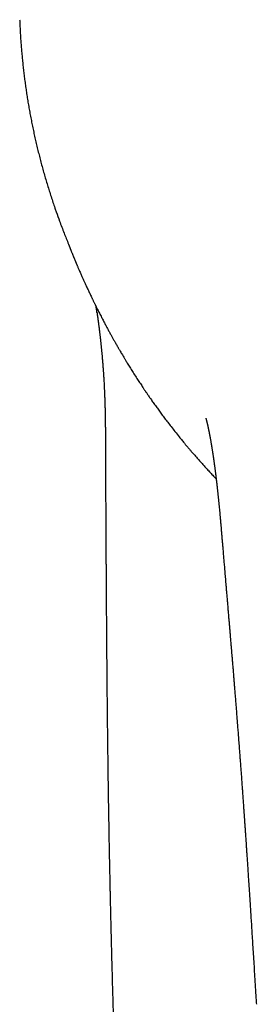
# Model space of a CAD drawing. Header units: millimetres. Extents: x 8 to 651, y 12 to 732.
# Tile 2 of 39: x 256 to 265, y 317 to 352. Entities that reach past the tile are written whole.
import ezdxf

# ---------------------------------------------------------------- set-up
doc = ezdxf.new("R2010")
doc.units = ezdxf.units.MM

msp = doc.modelspace()

# ---------------------------------------------------------------- linework, layer by layer
at = {"color": 7, "linetype": 'Continuous', "lineweight": 30}
for p, q in [((259.071, 341.433), (259.07, 341.442)), ((263.427, 334.023), (263.427, 334.026))]:
    msp.add_line(p, q, dxfattribs=at)
for points, knots in [([(256.354, 351.709), (256.355, 351.691), (256.358, 351.609), (256.364, 351.462), (256.375, 351.27), (256.386, 351.077), (256.4, 350.883), (256.415, 350.688), (256.432, 350.493), (256.451, 350.298), (256.471, 350.102), (256.493, 349.905), (256.517, 349.708), (256.543, 349.51), (256.571, 349.312), (256.6, 349.114), (256.631, 348.915), (256.664, 348.717), (256.699, 348.517), (256.736, 348.318), (256.775, 348.118), (256.816, 347.917), (256.858, 347.717), (256.903, 347.517), (256.949, 347.317), (256.998, 347.116), (257.049, 346.914), (257.101, 346.712), (257.156, 346.51), (257.213, 346.308), (257.271, 346.105), (257.332, 345.903), (257.395, 345.702), (257.459, 345.5), (257.526, 345.299), (257.579, 345.142), (257.611, 345.052), (257.619, 345.029)], [0, 0, 0, 0, 0.0086568, 0.0388815, 0.0689124, 0.0986894, 0.1286241, 0.1584736, 0.1882696, 0.2180207, 0.247735, 0.2774351, 0.3071032, 0.3367243, 0.3663074, 0.3958616, 0.425396, 0.4549195, 0.4844414, 0.5139693, 0.5435108, 0.5730748, 0.6026717, 0.6319679, 0.6614818, 0.6910922, 0.7207856, 0.7505479, 0.7803646, 0.8102208, 0.8401013, 0.8699908, 0.8998701, 0.9297307, 0.9596125, 0.9896833, 1, 1, 1, 1]), ([(257.619, 345.029), (257.626, 345.008), (257.67, 344.878), (257.718, 344.749), (257.758, 344.641)], [0, 0, 0, 0, 0.159411, 1, 1, 1, 1]), ([(257.758, 344.641), (257.81, 344.501), (257.911, 344.231), (258.019, 343.963), (258.071, 343.835)], [0, 0, 0, 0, 0.519384, 1, 1, 1, 1]), ([(258.071, 343.835), (258.071, 343.835), (258.071, 343.834), (258.072, 343.831), (258.075, 343.825), (258.078, 343.818), (258.081, 343.809), (258.085, 343.799), (258.09, 343.788), (258.095, 343.775), (258.1, 343.762), (258.106, 343.747), (258.112, 343.731), (258.119, 343.714), (258.126, 343.695), (258.135, 343.674), (258.144, 343.65), (258.154, 343.624), (258.165, 343.597), (258.177, 343.568), (258.189, 343.538), (258.203, 343.504), (258.217, 343.471), (258.229, 343.44), (258.242, 343.408), (258.255, 343.377), (258.268, 343.346), (258.281, 343.315), (258.292, 343.286), (258.303, 343.259), (258.313, 343.236), (258.323, 343.213), (258.333, 343.19), (258.342, 343.167), (258.351, 343.146), (258.36, 343.125), (258.37, 343.101), (258.382, 343.072), (258.398, 343.036), (258.417, 342.992), (258.439, 342.941), (258.464, 342.882), (258.492, 342.82), (258.526, 342.741), (258.567, 342.65), (258.612, 342.55), (258.654, 342.458), (258.692, 342.375), (258.727, 342.3), (258.758, 342.233), (258.788, 342.169), (258.818, 342.106), (258.849, 342.04), (258.877, 341.982), (258.9, 341.935), (258.918, 341.898), (258.936, 341.86), (258.955, 341.821), (258.974, 341.783), (258.99, 341.749), (259.004, 341.721), (259.015, 341.7), (259.025, 341.68), (259.036, 341.656), (259.052, 341.624), (259.073, 341.583), (259.098, 341.532), (259.129, 341.472), (259.163, 341.405), (259.199, 341.335), (259.235, 341.264), (259.281, 341.177), (259.334, 341.075), (259.395, 340.96), (259.455, 340.849), (259.513, 340.743), (259.569, 340.64), (259.623, 340.544), (259.673, 340.454), (259.718, 340.376), (259.755, 340.31), (259.784, 340.26), (259.806, 340.221), (259.825, 340.188), (259.845, 340.155), (259.868, 340.115), (259.896, 340.067), (259.93, 340.009), (259.971, 339.94), (260.016, 339.864), (260.066, 339.781), (260.131, 339.675), (260.209, 339.548), (260.302, 339.398), (260.401, 339.242), (260.485, 339.112), (260.552, 339.009), (260.6, 338.937), (260.645, 338.869), (260.684, 338.811), (260.715, 338.765), (260.739, 338.729), (260.759, 338.699), (260.778, 338.671), (260.8, 338.639), (260.827, 338.6), (260.858, 338.555), (260.892, 338.505), (260.928, 338.453), (260.982, 338.375), (261.057, 338.269), (261.151, 338.138), (261.248, 338.004), (261.347, 337.869), (261.453, 337.728), (261.564, 337.581), (261.687, 337.423), (261.82, 337.253), (261.934, 337.111), (262.019, 337.007), (262.069, 336.945), (262.113, 336.891), (262.15, 336.847), (262.18, 336.811), (262.204, 336.783), (262.224, 336.758), (262.245, 336.733), (262.27, 336.704), (262.298, 336.671), (262.329, 336.634), (262.361, 336.597), (262.421, 336.526), (262.512, 336.422), (262.623, 336.296), (262.725, 336.181), (262.821, 336.075), (262.924, 335.962), (263.034, 335.843), (263.149, 335.721), (263.228, 335.639), (263.267, 335.598)], [0, 0, 0, 0, 0.000403, 0.017694, 0.03414, 0.049742, 0.064503, 0.078424, 0.091508, 0.102767, 0.113327, 0.12319, 0.132359, 0.140838, 0.148633, 0.156669, 0.163842, 0.170171, 0.175683, 0.180419, 0.184443, 0.187745, 0.191096, 0.194789, 0.198851, 0.203304, 0.208163, 0.213441, 0.219147, 0.223935, 0.228996, 0.233958, 0.238339, 0.242143, 0.245386, 0.248089, 0.250322, 0.25319, 0.256737, 0.260966, 0.265879, 0.271477, 0.277576, 0.283514, 0.293827, 0.303397, 0.312225, 0.32011, 0.327291, 0.333767, 0.339706, 0.345851, 0.352291, 0.359024, 0.362595, 0.366244, 0.36997, 0.373773, 0.377652, 0.381151, 0.383798, 0.38581, 0.387506, 0.389785, 0.392703, 0.396875, 0.401904, 0.407787, 0.414527, 0.4217, 0.428696, 0.435511, 0.447533, 0.458943, 0.469743, 0.480634, 0.490823, 0.500405, 0.509466, 0.518004, 0.523783, 0.529157, 0.533074, 0.535756, 0.538964, 0.542885, 0.547517, 0.553436, 0.560216, 0.567859, 0.576288, 0.585045, 0.599452, 0.614497, 0.63018, 0.646503, 0.653887, 0.661396, 0.668579, 0.674809, 0.679032, 0.682664, 0.685704, 0.688153, 0.691394, 0.695303, 0.699922, 0.704968, 0.710137, 0.715432, 0.728407, 0.742077, 0.755107, 0.768733, 0.782985, 0.797865, 0.813376, 0.831167, 0.849724, 0.856876, 0.863211, 0.868716, 0.873393, 0.876976, 0.879852, 0.882064, 0.884484, 0.887461, 0.890925, 0.894693, 0.898488, 0.902309, 0.916165, 0.930354, 0.940695, 0.951429, 0.962825, 0.974891, 0.987635, 1, 1, 1, 1]), ([(259.032, 341.664), (259.033, 341.661), (259.035, 341.644), (259.04, 341.611), (259.048, 341.563), (259.056, 341.509), (259.062, 341.47), (259.065, 341.45)], [0, 0, 0, 0, 0.0495154, 0.2428588, 0.4658061, 0.7182336, 1, 1, 1, 1]), ([(259.074, 341.434), (259.074, 341.43), (259.076, 341.418), (259.079, 341.4), (259.082, 341.378), (259.085, 341.353), (259.089, 341.326), (259.093, 341.298), (259.097, 341.27), (259.101, 341.245), (259.104, 341.222), (259.107, 341.2), (259.11, 341.178), (259.113, 341.155), (259.116, 341.129), (259.121, 341.097), (259.126, 341.06), (259.131, 341.02), (259.136, 340.98), (259.141, 340.941), (259.146, 340.906), (259.149, 340.875), (259.153, 340.849), (259.155, 340.828), (259.157, 340.812), (259.159, 340.797), (259.161, 340.781), (259.164, 340.76), (259.167, 340.731), (259.171, 340.695), (259.176, 340.657), (259.18, 340.622), (259.183, 340.593), (259.186, 340.566), (259.189, 340.54), (259.193, 340.51), (259.196, 340.478), (259.2, 340.445), (259.204, 340.411), (259.207, 340.376), (259.211, 340.344), (259.214, 340.309), (259.218, 340.273), (259.223, 340.229), (259.228, 340.181), (259.233, 340.126), (259.238, 340.072), (259.243, 340.017), (259.249, 339.961), (259.254, 339.9), (259.26, 339.838), (259.265, 339.775), (259.27, 339.713), (259.275, 339.652), (259.28, 339.597), (259.283, 339.549), (259.286, 339.508), (259.289, 339.47), (259.292, 339.431), (259.295, 339.389), (259.299, 339.34), (259.303, 339.282), (259.307, 339.217), (259.311, 339.148), (259.315, 339.077), (259.32, 339.002), (259.324, 338.927), (259.328, 338.852), (259.331, 338.791), (259.333, 338.741), (259.335, 338.699), (259.337, 338.653), (259.34, 338.599), (259.342, 338.539), (259.344, 338.475), (259.347, 338.415), (259.349, 338.358), (259.35, 338.304), (259.352, 338.25), (259.354, 338.194), (259.355, 338.136), (259.357, 338.075), (259.358, 338.01), (259.36, 337.934), (259.362, 337.851), (259.363, 337.764), (259.365, 337.679), (259.366, 337.594), (259.367, 337.512), (259.368, 337.434), (259.369, 337.362), (259.37, 337.29), (259.371, 337.215), (259.371, 337.132), (259.372, 337.047), (259.373, 336.957), (259.373, 336.862), (259.374, 336.753), (259.374, 336.629), (259.375, 336.486), (259.375, 336.332), (259.376, 336.164), (259.376, 335.984), (259.377, 335.798), (259.377, 335.611), (259.378, 335.427), (259.379, 335.246), (259.379, 335.067), (259.38, 334.849), (259.381, 334.593), (259.383, 334.298), (259.384, 334.009), (259.386, 333.758), (259.387, 333.546), (259.388, 333.37), (259.389, 333.196), (259.39, 333.027), (259.391, 332.87), (259.391, 332.727), (259.392, 332.598), (259.393, 332.477), (259.393, 332.365), (259.394, 332.26), (259.395, 332.156), (259.395, 332.045), (259.396, 331.922), (259.397, 331.786), (259.398, 331.64), (259.399, 331.484), (259.4, 331.318), (259.401, 331.142), (259.402, 330.957), (259.404, 330.761), (259.405, 330.561), (259.407, 330.339), (259.408, 330.103), (259.41, 329.856), (259.412, 329.62), (259.414, 329.395), (259.416, 329.181), (259.417, 328.977), (259.419, 328.781), (259.421, 328.596), (259.422, 328.421), (259.424, 328.252), (259.426, 328.083), (259.427, 327.895), (259.43, 327.685), (259.432, 327.452), (259.435, 327.206), (259.438, 326.947), (259.441, 326.676), (259.444, 326.406), (259.447, 326.139), (259.451, 325.875), (259.454, 325.602), (259.458, 325.318), (259.462, 325.026), (259.467, 324.724), (259.471, 324.407), (259.477, 324.084), (259.482, 323.761), (259.487, 323.451), (259.492, 323.153), (259.497, 322.876), (259.502, 322.62), (259.507, 322.383), (259.511, 322.157), (259.515, 321.942), (259.52, 321.739), (259.524, 321.547), (259.527, 321.367), (259.531, 321.198), (259.535, 321.028), (259.538, 320.854), (259.543, 320.668), (259.547, 320.476), (259.552, 320.276), (259.557, 320.069), (259.561, 319.905), (259.563, 319.787), (259.565, 319.721), (259.566, 319.664), (259.568, 319.616), (259.569, 319.577), (259.569, 319.539), (259.57, 319.499), (259.572, 319.45), (259.573, 319.392), (259.575, 319.325), (259.577, 319.249), (259.579, 319.164), (259.581, 319.069), (259.584, 318.966), (259.587, 318.853), (259.593, 318.608), (259.603, 318.236), (259.617, 317.744), (259.628, 317.381), (259.635, 317.148), (259.638, 317.045), (259.64, 316.951), (259.643, 316.868), (259.645, 316.799), (259.647, 316.744), (259.648, 316.699), (259.649, 316.656), (259.651, 316.613), (259.652, 316.559), (259.654, 316.492), (259.657, 316.407), (259.66, 316.312), (259.663, 316.205), (259.667, 316.086), (259.674, 315.869), (259.684, 315.553), (259.694, 315.249), (259.701, 315.048), (259.704, 314.954), (259.707, 314.859), (259.71, 314.765), (259.713, 314.675), (259.716, 314.594), (259.718, 314.526), (259.72, 314.471), (259.721, 314.427), (259.723, 314.39), (259.724, 314.361), (259.724, 314.338), (259.725, 314.316), (259.726, 314.29), (259.727, 314.254), (259.729, 314.208), (259.731, 314.152), (259.733, 314.085), (259.736, 314.009), (259.739, 313.928), (259.741, 313.846), (259.744, 313.765), (259.747, 313.684), (259.751, 313.576), (259.756, 313.442), (259.761, 313.282), (259.767, 313.126), (259.772, 312.972), (259.778, 312.816), (259.784, 312.636), (259.792, 312.428), (259.801, 312.189), (259.81, 311.938), (259.82, 311.673), (259.828, 311.457), (259.834, 311.296), (259.838, 311.196), (259.841, 311.104), (259.844, 311.02), (259.847, 310.944), (259.85, 310.872), (259.852, 310.806), (259.854, 310.747), (259.856, 310.699), (259.858, 310.661), (259.859, 310.631), (259.86, 310.607), (259.861, 310.584), (259.862, 310.56), (259.863, 310.533), (259.864, 310.501), (259.865, 310.465), (259.867, 310.414), (259.87, 310.347), (259.873, 310.262), (259.877, 310.165), (259.881, 310.055), (259.885, 309.934), (259.891, 309.8), (259.896, 309.654), (259.902, 309.496), (259.909, 309.328), (259.916, 309.149), (259.923, 308.96), (259.931, 308.76), (259.939, 308.556), (259.947, 308.351), (259.955, 308.144), (259.963, 307.928), (259.972, 307.704), (259.981, 307.472), (259.99, 307.237), (260, 307.005), (260.009, 306.759), (260.019, 306.502), (260.03, 306.234), (260.04, 305.977), (260.05, 305.731), (260.059, 305.495), (260.068, 305.269), (260.076, 305.054), (260.084, 304.846), (260.092, 304.646), (260.1, 304.454), (260.107, 304.272), (260.113, 304.102), (260.12, 303.943), (260.125, 303.795), (260.131, 303.658), (260.136, 303.532), (260.14, 303.415), (260.145, 303.303), (260.149, 303.191), (260.153, 303.086), (260.157, 302.988), (260.161, 302.902), (260.164, 302.823), (260.167, 302.751), (260.169, 302.686), (260.172, 302.613), (260.176, 302.526), (260.18, 302.421), (260.185, 302.304), (260.19, 302.175), (260.196, 302.034), (260.202, 301.882), (260.208, 301.723), (260.215, 301.558), (260.222, 301.388), (260.229, 301.208), (260.237, 301.018), (260.245, 300.818), (260.254, 300.608), (260.263, 300.389), (260.273, 300.16), (260.283, 299.921), (260.293, 299.672), (260.304, 299.414), (260.317, 299.102), (260.333, 298.74), (260.35, 298.333), (260.37, 297.886), (260.391, 297.401), (260.414, 296.88), (260.436, 296.372), (260.458, 295.876), (260.48, 295.396), (260.501, 294.932), (260.521, 294.483), (260.542, 294.046), (260.561, 293.632), (260.579, 293.239), (260.596, 292.867), (260.613, 292.505), (260.63, 292.15), (260.647, 291.802), (260.663, 291.46), (260.679, 291.122), (260.695, 290.787), (260.711, 290.457), (260.726, 290.156), (260.739, 289.883), (260.751, 289.632), (260.764, 289.378), (260.777, 289.117), (260.79, 288.847), (260.804, 288.565), (260.816, 288.328), (260.825, 288.139), (260.832, 288.001), (260.839, 287.863), (260.846, 287.73), (260.852, 287.608), (260.857, 287.498), (260.862, 287.405), (260.866, 287.327), (260.869, 287.264), (260.872, 287.21), (260.874, 287.165), (260.876, 287.121), (260.879, 287.072), (260.882, 287.013), (260.885, 286.945), (260.889, 286.87), (260.893, 286.788), (260.898, 286.698), (260.903, 286.599), (260.908, 286.492), (260.914, 286.377), (260.93, 286.074), (260.954, 285.588), (260.982, 285.056), (261.002, 284.662), (261.016, 284.405), (261.029, 284.152), (261.042, 283.907), (261.054, 283.672), (261.066, 283.447), (261.077, 283.232), (261.086, 283.064), (261.093, 282.939), (261.097, 282.859), (261.101, 282.787), (261.104, 282.729), (261.106, 282.684), (261.108, 282.651), (261.109, 282.624), (261.111, 282.596), (261.113, 282.562), (261.115, 282.516), (261.118, 282.46), (261.121, 282.394), (261.126, 282.318), (261.13, 282.232), (261.135, 282.136), (261.141, 282.031), (261.147, 281.92), (261.153, 281.804), (261.159, 281.684), (261.166, 281.557), (261.173, 281.426), (261.18, 281.293), (261.187, 281.162), (261.194, 281.033), (261.204, 280.848), (261.217, 280.612), (261.232, 280.326), (261.247, 280.051), (261.261, 279.786), (261.275, 279.532), (261.283, 279.367), (261.288, 279.286)], [0, 0, 0, 0, 0.000354, 0.000968, 0.001529, 0.002199, 0.002978, 0.003774, 0.004464, 0.00508, 0.005648, 0.006302, 0.006901, 0.007459, 0.008074, 0.008887, 0.009851, 0.010877, 0.011868, 0.012812, 0.013666, 0.014404, 0.015019, 0.015529, 0.015868, 0.016212, 0.016563, 0.017017, 0.017637, 0.018601, 0.019475, 0.020243, 0.020941, 0.021498, 0.022057, 0.02271, 0.023468, 0.024137, 0.024882, 0.025698, 0.026435, 0.027011, 0.027912, 0.028756, 0.029799, 0.030955, 0.032184, 0.033189, 0.034339, 0.035619, 0.036881, 0.038114, 0.039368, 0.040622, 0.041716, 0.04262, 0.043412, 0.04412, 0.044843, 0.045648, 0.046549, 0.047672, 0.048913, 0.050247, 0.051606, 0.052873, 0.05442, 0.055779, 0.057036, 0.057758, 0.058515, 0.059317, 0.060251, 0.061369, 0.062553, 0.0636, 0.064536, 0.065456, 0.066369, 0.067264, 0.068302, 0.069257, 0.070304, 0.071527, 0.072958, 0.074361, 0.075711, 0.0771, 0.078417, 0.07966, 0.080817, 0.081845, 0.083106, 0.084391, 0.085741, 0.087157, 0.088641, 0.090241, 0.092303, 0.094555, 0.097001, 0.099639, 0.102532, 0.10554, 0.108505, 0.111426, 0.114302, 0.117133, 0.119918, 0.124683, 0.129333, 0.133919, 0.13844, 0.14125, 0.144034, 0.146793, 0.149504, 0.152064, 0.154249, 0.156299, 0.158212, 0.159989, 0.161629, 0.163203, 0.164894, 0.1669, 0.16906, 0.171375, 0.173845, 0.176471, 0.179252, 0.182191, 0.185287, 0.188527, 0.191734, 0.195804, 0.199726, 0.2035, 0.207024, 0.210407, 0.213647, 0.216743, 0.219695, 0.222453, 0.225072, 0.227714, 0.230497, 0.233992, 0.237688, 0.241585, 0.245684, 0.249986, 0.254492, 0.258518, 0.262695, 0.267025, 0.271507, 0.276143, 0.280933, 0.285861, 0.29117, 0.296282, 0.301194, 0.305906, 0.310415, 0.314329, 0.318074, 0.32165, 0.325056, 0.328291, 0.331302, 0.334147, 0.336826, 0.339338, 0.342181, 0.345113, 0.348157, 0.351314, 0.354582, 0.357956, 0.359137, 0.360176, 0.361074, 0.36183, 0.362445, 0.362962, 0.363595, 0.364364, 0.365271, 0.366337, 0.367545, 0.368897, 0.37039, 0.372027, 0.373806, 0.375713, 0.38366, 0.391444, 0.399064, 0.40085, 0.402496, 0.403976, 0.405291, 0.406439, 0.407224, 0.407909, 0.408573, 0.409259, 0.409968, 0.41112, 0.412452, 0.413963, 0.415654, 0.417525, 0.419571, 0.425961, 0.432497, 0.433984, 0.435479, 0.43698, 0.438489, 0.43994, 0.441227, 0.442348, 0.443155, 0.443848, 0.444426, 0.444891, 0.445242, 0.445502, 0.445913, 0.446482, 0.447209, 0.448093, 0.449158, 0.450387, 0.451696, 0.452993, 0.454276, 0.455547, 0.456805, 0.459384, 0.461907, 0.464375, 0.466786, 0.469218, 0.471773, 0.475324, 0.479089, 0.483064, 0.48725, 0.491644, 0.493305, 0.494888, 0.496345, 0.497676, 0.498881, 0.49996, 0.50107, 0.502006, 0.502768, 0.503356, 0.503814, 0.504158, 0.50451, 0.504877, 0.505304, 0.505806, 0.506381, 0.507031, 0.508201, 0.509553, 0.511087, 0.512802, 0.514734, 0.516854, 0.51916, 0.521653, 0.524331, 0.527141, 0.530128, 0.533293, 0.536634, 0.539764, 0.543034, 0.546443, 0.549989, 0.553673, 0.557443, 0.561122, 0.564696, 0.569093, 0.573321, 0.577382, 0.581275, 0.585002, 0.588564, 0.591963, 0.595198, 0.598415, 0.601455, 0.60432, 0.607011, 0.609528, 0.611872, 0.614043, 0.616043, 0.617872, 0.619607, 0.621374, 0.623178, 0.624622, 0.625999, 0.627253, 0.628384, 0.629392, 0.63035, 0.631833, 0.633502, 0.635354, 0.637391, 0.639612, 0.642018, 0.644608, 0.647144, 0.649835, 0.652682, 0.655683, 0.658839, 0.66215, 0.665616, 0.669237, 0.673013, 0.676944, 0.681029, 0.685231, 0.691766, 0.698193, 0.70451, 0.712948, 0.721184, 0.729217, 0.737047, 0.744675, 0.751969, 0.759068, 0.765972, 0.772681, 0.778717, 0.784585, 0.790301, 0.79591, 0.801415, 0.806818, 0.812117, 0.81745, 0.822675, 0.827791, 0.831734, 0.835636, 0.8397, 0.843775, 0.848039, 0.852493, 0.857137, 0.859284, 0.861469, 0.863692, 0.865839, 0.867779, 0.869511, 0.871035, 0.872198, 0.873203, 0.874048, 0.874734, 0.875349, 0.876123, 0.87707, 0.878188, 0.879339, 0.880628, 0.882056, 0.883623, 0.885329, 0.887172, 0.889067, 0.899735, 0.910274, 0.914379, 0.918465, 0.922511, 0.926408, 0.93014, 0.933706, 0.937107, 0.940342, 0.941713, 0.943023, 0.944165, 0.945132, 0.945768, 0.946295, 0.946713, 0.947054, 0.947613, 0.948336, 0.949223, 0.950275, 0.95149, 0.952844, 0.954356, 0.956026, 0.957854, 0.959621, 0.961514, 0.963533, 0.965653, 0.967758, 0.969836, 0.971887, 0.973909, 0.978617, 0.983174, 0.987586, 0.991858, 0.995994, 1, 1, 1, 1]), ([(262.903, 337.725), (262.903, 337.725), (262.903, 337.725), (262.904, 337.724), (262.904, 337.722), (262.905, 337.719), (262.906, 337.716), (262.907, 337.713), (262.908, 337.71), (262.909, 337.707), (262.91, 337.704), (262.91, 337.7), (262.912, 337.696), (262.913, 337.691), (262.914, 337.686), (262.916, 337.681), (262.917, 337.677), (262.918, 337.674), (262.918, 337.67), (262.919, 337.667), (262.921, 337.662), (262.922, 337.657), (262.924, 337.651), (262.925, 337.645), (262.926, 337.64), (262.927, 337.636), (262.928, 337.632), (262.93, 337.627), (262.931, 337.62), (262.933, 337.612), (262.936, 337.603), (262.938, 337.594), (262.94, 337.586), (262.942, 337.579), (262.943, 337.573), (262.945, 337.566), (262.946, 337.56), (262.948, 337.553), (262.95, 337.545), (262.952, 337.537), (262.954, 337.529), (262.955, 337.523), (262.956, 337.517), (262.958, 337.51), (262.961, 337.498), (262.964, 337.485), (262.967, 337.47), (262.97, 337.456), (262.973, 337.445), (262.975, 337.433), (262.978, 337.421), (262.981, 337.409), (262.983, 337.398), (262.986, 337.387), (262.988, 337.375), (262.991, 337.362), (262.994, 337.349), (262.996, 337.338), (262.998, 337.328), (262.999, 337.321), (263.001, 337.313), (263.003, 337.302), (263.007, 337.284), (263.011, 337.263), (263.016, 337.241), (263.02, 337.22), (263.024, 337.2), (263.028, 337.181), (263.031, 337.163), (263.035, 337.145), (263.038, 337.125), (263.043, 337.102), (263.049, 337.071), (263.056, 337.033), (263.063, 336.991), (263.071, 336.949), (263.078, 336.908), (263.085, 336.869), (263.091, 336.834), (263.096, 336.805), (263.1, 336.78), (263.104, 336.758), (263.108, 336.733), (263.113, 336.702), (263.119, 336.664), (263.126, 336.619), (263.134, 336.569), (263.142, 336.517), (263.15, 336.465), (263.157, 336.42), (263.162, 336.383), (263.167, 336.355), (263.17, 336.329), (263.174, 336.304), (263.177, 336.281), (263.181, 336.257), (263.185, 336.229), (263.19, 336.19), (263.197, 336.139), (263.205, 336.082), (263.212, 336.028), (263.219, 335.978), (263.225, 335.931), (263.231, 335.886), (263.237, 335.84), (263.242, 335.799), (263.247, 335.763), (263.251, 335.731), (263.255, 335.699), (263.258, 335.667), (263.262, 335.638), (263.265, 335.614), (263.268, 335.591), (263.271, 335.567), (263.274, 335.538), (263.278, 335.506), (263.283, 335.461), (263.29, 335.402), (263.298, 335.33), (263.308, 335.243), (263.318, 335.147), (263.327, 335.064), (263.333, 335.004), (263.337, 334.966), (263.341, 334.932), (263.344, 334.902), (263.346, 334.879), (263.348, 334.859), (263.35, 334.837), (263.353, 334.81), (263.357, 334.775), (263.361, 334.733), (263.365, 334.685), (263.37, 334.635), (263.377, 334.562), (263.386, 334.472), (263.396, 334.367), (263.404, 334.274), (263.412, 334.193), (263.418, 334.121), (263.423, 334.067), (263.425, 334.035), (263.426, 334.026)], [0, 0, 0, 0, 0.007632, 0.016802, 0.02235, 0.029342, 0.037731, 0.045206, 0.051251, 0.056532, 0.06031, 0.064471, 0.069827, 0.076302, 0.082438, 0.087693, 0.091321, 0.094613, 0.09757, 0.100639, 0.10463, 0.109562, 0.114955, 0.119865, 0.12361, 0.126658, 0.129975, 0.13359, 0.13816, 0.143864, 0.150589, 0.156781, 0.162041, 0.166411, 0.170405, 0.174179, 0.177443, 0.181423, 0.186352, 0.191401, 0.195517, 0.198648, 0.201419, 0.205213, 0.2101, 0.218299, 0.225672, 0.232014, 0.237316, 0.242206, 0.247364, 0.253004, 0.258013, 0.262356, 0.266935, 0.272542, 0.277648, 0.282335, 0.286052, 0.288796, 0.291207, 0.294393, 0.30204, 0.310257, 0.317829, 0.325161, 0.332073, 0.338066, 0.344027, 0.349651, 0.356025, 0.363208, 0.371636, 0.384318, 0.396846, 0.40892, 0.420095, 0.430576, 0.439931, 0.448239, 0.454223, 0.459762, 0.465851, 0.473086, 0.483162, 0.494352, 0.506513, 0.519453, 0.531851, 0.543369, 0.550471, 0.55695, 0.562822, 0.568278, 0.573376, 0.578377, 0.584392, 0.591545, 0.604399, 0.616682, 0.628121, 0.638712, 0.648453, 0.657498, 0.666755, 0.67637, 0.682599, 0.68897, 0.695484, 0.702029, 0.707726, 0.712638, 0.716669, 0.721194, 0.726399, 0.732288, 0.738863, 0.750587, 0.763834, 0.777287, 0.797408, 0.817512, 0.82542, 0.833337, 0.84056, 0.846494, 0.850829, 0.85408, 0.857642, 0.862538, 0.86877, 0.876192, 0.884908, 0.894179, 0.903148, 0.923281, 0.941685, 0.958352, 0.971758, 0.98387, 0.995214, 1, 1, 1, 1]), ([(263.427, 334.023), (263.429, 333.999), (263.434, 333.937), (263.444, 333.831), (263.455, 333.703), (263.467, 333.563), (263.479, 333.411), (263.493, 333.246), (263.508, 333.074), (263.523, 332.894), (263.539, 332.707), (263.556, 332.51), (263.573, 332.301), (263.592, 332.081), (263.609, 331.876), (263.625, 331.69), (263.639, 331.523), (263.654, 331.351), (263.669, 331.176), (263.683, 331.005), (263.697, 330.841), (263.71, 330.688), (263.722, 330.544), (263.735, 330.401), (263.746, 330.262), (263.758, 330.128), (263.768, 330.007), (263.777, 329.899), (263.785, 329.804), (263.792, 329.726), (263.797, 329.663), (263.801, 329.613), (263.805, 329.572), (263.808, 329.534), (263.811, 329.493), (263.815, 329.445), (263.82, 329.388), (263.826, 329.321), (263.834, 329.225), (263.844, 329.1), (263.857, 328.949), (263.869, 328.794), (263.882, 328.642), (263.894, 328.492), (263.906, 328.346), (263.918, 328.196), (263.93, 328.044), (263.943, 327.887), (263.956, 327.721), (263.97, 327.545), (263.985, 327.36), (264, 327.166), (264.016, 326.964), (264.032, 326.752), (264.049, 326.529), (264.067, 326.295), (264.084, 326.08), (264.098, 325.883), (264.112, 325.708), (264.125, 325.529), (264.139, 325.345), (264.153, 325.16), (264.166, 324.979), (264.179, 324.799), (264.192, 324.622), (264.205, 324.449), (264.216, 324.287), (264.227, 324.138), (264.237, 324), (264.246, 323.874), (264.254, 323.761), (264.261, 323.66), (264.267, 323.571), (264.272, 323.493), (264.276, 323.431), (264.28, 323.382), (264.282, 323.343), (264.285, 323.305), (264.288, 323.258), (264.292, 323.198), (264.297, 323.121), (264.303, 323.033), (264.31, 322.933), (264.318, 322.822), (264.326, 322.698), (264.335, 322.563), (264.345, 322.415), (264.356, 322.256), (264.367, 322.085), (264.379, 321.903), (264.392, 321.708), (264.406, 321.501), (264.42, 321.285), (264.435, 321.058), (264.45, 320.821), (264.467, 320.572), (264.483, 320.312), (264.501, 320.041), (264.519, 319.758), (264.537, 319.464), (264.557, 319.153), (264.578, 318.825), (264.599, 318.48), (264.621, 318.122), (264.644, 317.751), (264.665, 317.428), (264.677, 317.227), (264.681, 317.155)], [0, 0, 0, 0, 0.004654, 0.011912, 0.019665, 0.027974, 0.037034, 0.046879, 0.057511, 0.067947, 0.079044, 0.090801, 0.10322, 0.116298, 0.130037, 0.139639, 0.14954, 0.159738, 0.170234, 0.180642, 0.190302, 0.199403, 0.207946, 0.21593, 0.224708, 0.232695, 0.239891, 0.246296, 0.251911, 0.256736, 0.260236, 0.263158, 0.265502, 0.267568, 0.269987, 0.272811, 0.276189, 0.280123, 0.284612, 0.29338, 0.302357, 0.311534, 0.32091, 0.32945, 0.338148, 0.347006, 0.356022, 0.365235, 0.375017, 0.385462, 0.396571, 0.40791, 0.419865, 0.432436, 0.445624, 0.459428, 0.473848, 0.483907, 0.494245, 0.504863, 0.515761, 0.526883, 0.537627, 0.54783, 0.558768, 0.569009, 0.578551, 0.587395, 0.595541, 0.60299, 0.609741, 0.615679, 0.620948, 0.625547, 0.629477, 0.632095, 0.6343, 0.636378, 0.638857, 0.642693, 0.647225, 0.652455, 0.658381, 0.665006, 0.672328, 0.680348, 0.689066, 0.698483, 0.708599, 0.719413, 0.730927, 0.74314, 0.756053, 0.769386, 0.783393, 0.798072, 0.813425, 0.829451, 0.846151, 0.863526, 0.881576, 0.90121, 0.921586, 0.942704, 0.964565, 0.98717, 1, 1, 1, 1])]:
    msp.add_open_spline(points, degree=3, knots=knots, dxfattribs=at)

doc.saveas('drawing.dxf')
